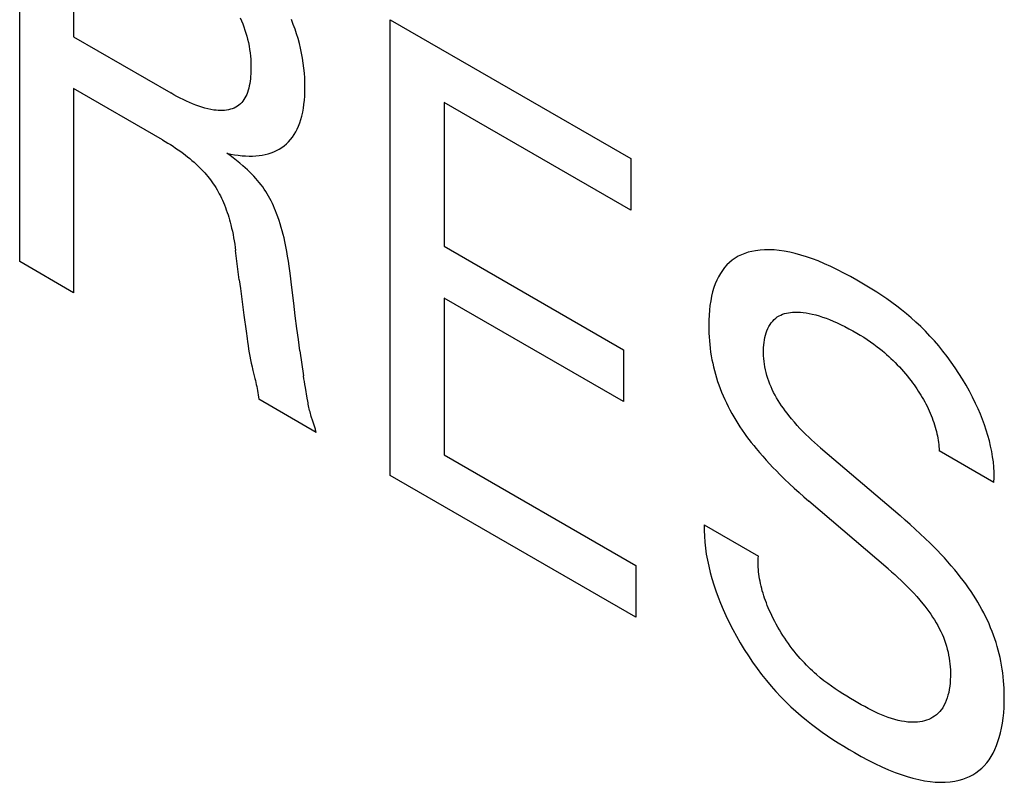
# Model space of a CAD drawing. Extents: x 0 to 594, y 0 to 420.
# Tile 7 of 35: x 223.05 to 226.58, y 195.08 to 197.81. Entities that reach past the tile are written whole.
import ezdxf

# ---------------------------------------------------------------- set-up
doc = ezdxf.new("R2010")
doc.units = 0
doc.header["$LTSCALE"] = 32.67
doc.layers.add('40000_ISO', color=7, linetype='CONTINUOUS')

msp = doc.modelspace()

# ---------------------------------------------------------------- linework, layer by layer
at = {"layer": '40000_ISO', "color": 7, "linetype": 'CONTINUOUS'}
for p, q in [((223.0494, 196.942), (223.0494, 198.575)), ((223.2428, 198.2781), (223.2428, 197.7469)), ((223.84, 197.8153), (223.8447, 197.8044)), ((223.8447, 197.8044), (223.8491, 197.7934)), ((224.0301, 197.7918), (224.0234, 197.8088)), ((224.3774, 196.1753), (224.3774, 197.8083)), ((224.3774, 197.8083), (225.2394, 197.3106)), ((223.8491, 197.7934), (223.8531, 197.7824)), ((223.8531, 197.7824), (223.8568, 197.7714)), ((223.8568, 197.7714), (223.8603, 197.7604)), ((224.0363, 197.7747), (224.0301, 197.7918)), ((224.0419, 197.7576), (224.0363, 197.7747)), ((223.2428, 197.7469), (223.5908, 197.5461)), ((223.8603, 197.7604), (223.8634, 197.7495)), ((223.8634, 197.7495), (223.8661, 197.7386)), ((223.8661, 197.7386), (223.8689, 197.7264)), ((224.0471, 197.7406), (224.0419, 197.7576)), ((224.0518, 197.7236), (224.0471, 197.7406)), ((223.8689, 197.7264), (223.8714, 197.7142)), ((223.8714, 197.7142), (223.8734, 197.7022)), ((223.8734, 197.7022), (223.8751, 197.6902)), ((224.0559, 197.7068), (224.0518, 197.7236)), ((224.0598, 197.6884), (224.0559, 197.7068)), ((223.8751, 197.6902), (223.8764, 197.6784)), ((223.8764, 197.6784), (223.8773, 197.6667)), ((223.8773, 197.6667), (223.878, 197.6552)), ((224.0632, 197.6703), (224.0598, 197.6884)), ((224.0659, 197.6523), (224.0632, 197.6703)), ((223.878, 197.6552), (223.8783, 197.6437)), ((223.8783, 197.6324), (223.8781, 197.6232)), ((223.8783, 197.6437), (223.8783, 197.6324)), ((224.0681, 197.6346), (224.0659, 197.6523)), ((224.0697, 197.617), (224.0681, 197.6346)), ((223.8762, 197.5964), (223.8751, 197.5878)), ((223.877, 197.6052), (223.8762, 197.5964)), ((223.8776, 197.6141), (223.877, 197.6052)), ((223.8781, 197.6232), (223.8776, 197.6141)), ((224.0709, 197.5997), (224.0697, 197.617)), ((224.0715, 197.5826), (224.0709, 197.5997)), ((223.2428, 197.5618), (223.2428, 196.8303)), ((223.5616, 197.3777), (223.2428, 197.5618)), ((223.8682, 197.5555), (223.8658, 197.5481)), ((223.8703, 197.5632), (223.8682, 197.5555)), ((223.8722, 197.5712), (223.8703, 197.5632)), ((223.8737, 197.5794), (223.8722, 197.5712)), ((223.8751, 197.5878), (223.8737, 197.5794)), ((224.0717, 197.5658), (224.0715, 197.5826)), ((224.0715, 197.5502), (224.0717, 197.5658)), ((223.602, 197.5398), (223.5908, 197.5461)), ((223.6132, 197.5337), (223.602, 197.5398)), ((223.6244, 197.5278), (223.6132, 197.5337)), ((223.6356, 197.5222), (223.6244, 197.5278)), ((223.6468, 197.5167), (223.6356, 197.5222)), ((223.8533, 197.522), (223.8494, 197.5165)), ((223.8569, 197.528), (223.8533, 197.522)), ((223.8602, 197.5343), (223.8569, 197.528)), ((223.8631, 197.541), (223.8602, 197.5343)), ((223.8658, 197.5481), (223.8631, 197.541)), ((224.0698, 197.5199), (224.0708, 197.5349)), ((224.0708, 197.5349), (224.0715, 197.5502)), ((223.658, 197.5116), (223.6468, 197.5167)), ((223.6691, 197.5068), (223.658, 197.5116)), ((223.6802, 197.5023), (223.6691, 197.5068)), ((223.6913, 197.4983), (223.6802, 197.5023)), ((223.7023, 197.4946), (223.6913, 197.4983)), ((223.7132, 197.4914), (223.7023, 197.4946)), ((223.7241, 197.4887), (223.7132, 197.4914)), ((223.7348, 197.4864), (223.7241, 197.4887)), ((223.7455, 197.4847), (223.7348, 197.4864)), ((223.7533, 197.4838), (223.7455, 197.4847)), ((223.7979, 197.4858), (223.7908, 197.4845)), ((223.8047, 197.4874), (223.7979, 197.4858)), ((223.8113, 197.4895), (223.8047, 197.4874)), ((223.8177, 197.492), (223.8113, 197.4895)), ((223.8238, 197.4949), (223.8177, 197.492)), ((223.8296, 197.4983), (223.8238, 197.4949)), ((223.8351, 197.5022), (223.8296, 197.4983)), ((223.8403, 197.5065), (223.8351, 197.5022)), ((223.8451, 197.5114), (223.8403, 197.5065)), ((223.8494, 197.5165), (223.8451, 197.5114)), ((224.0637, 197.4769), (224.0662, 197.4909)), ((224.0662, 197.4909), (224.0682, 197.5052)), ((224.0682, 197.5052), (224.0698, 197.5199)), ((224.5709, 197.5114), (224.5709, 196.9964)), ((225.2394, 197.1255), (224.5709, 197.5114)), ((223.7611, 197.4833), (223.7533, 197.4838)), ((223.7687, 197.4831), (223.7611, 197.4833)), ((223.7762, 197.4832), (223.7687, 197.4831)), ((223.7836, 197.4837), (223.7762, 197.4832)), ((223.7908, 197.4845), (223.7836, 197.4837)), ((224.0533, 197.4387), (224.0571, 197.4504)), ((224.0571, 197.4504), (224.0607, 197.4634)), ((224.0607, 197.4634), (224.0637, 197.4769)), ((224.039, 197.4065), (224.0442, 197.4168)), ((224.0442, 197.4168), (224.049, 197.4275)), ((224.049, 197.4275), (224.0533, 197.4387)), ((224.0134, 197.3711), (224.0204, 197.3791)), ((224.0204, 197.3791), (224.0271, 197.3877)), ((224.0271, 197.3877), (224.0332, 197.3968)), ((224.0332, 197.3968), (224.039, 197.4065)), ((223.5616, 197.3777), (223.5709, 197.3723)), ((223.5709, 197.3723), (223.5802, 197.3666)), ((223.5802, 197.3666), (223.5896, 197.3609)), ((223.5896, 197.3609), (223.5989, 197.3549)), ((223.5989, 197.3549), (223.6082, 197.3487)), ((223.6082, 197.3487), (223.6175, 197.3423)), ((223.9704, 197.3396), (223.9798, 197.3446)), ((223.9798, 197.3446), (223.9888, 197.3503)), ((223.9888, 197.3503), (223.9974, 197.3566)), ((223.9974, 197.3566), (224.0056, 197.3635)), ((224.0056, 197.3635), (224.0134, 197.3711)), ((223.6175, 197.3423), (223.6268, 197.3357)), ((223.6268, 197.3357), (223.6361, 197.3289)), ((223.6361, 197.3289), (223.6438, 197.3231)), ((223.6438, 197.3231), (223.6514, 197.317)), ((223.6514, 197.317), (223.6591, 197.3108)), ((223.6591, 197.3108), (223.6667, 197.3044)), ((223.8036, 197.3219), (223.7921, 197.3303)), ((223.7921, 197.3303), (223.8058, 197.3272)), ((223.8151, 197.3132), (223.8036, 197.3219)), ((223.8058, 197.3272), (223.8195, 197.3246)), ((223.8266, 197.3042), (223.8151, 197.3132)), ((223.8195, 197.3246), (223.833, 197.3226)), ((223.833, 197.3226), (223.8464, 197.321)), ((223.8464, 197.321), (223.8591, 197.3201)), ((223.8591, 197.3201), (223.8715, 197.3196)), ((223.8715, 197.3196), (223.8838, 197.3197)), ((223.8838, 197.3197), (223.8959, 197.3203)), ((223.8959, 197.3203), (223.9073, 197.3214)), ((223.9073, 197.3214), (223.9186, 197.323)), ((223.9186, 197.323), (223.9296, 197.3252)), ((223.9296, 197.3252), (223.9404, 197.328)), ((223.9404, 197.328), (223.9507, 197.3313)), ((223.9507, 197.3313), (223.9607, 197.3351)), ((223.9607, 197.3351), (223.9704, 197.3396)), ((225.2394, 197.3106), (225.2394, 197.1255)), ((223.6667, 197.3044), (223.6742, 197.2978)), ((223.6742, 197.2978), (223.6817, 197.291)), ((223.6817, 197.291), (223.6892, 197.2839)), ((223.6892, 197.2839), (223.6965, 197.2767)), ((223.6965, 197.2767), (223.702, 197.271)), ((223.8381, 197.2949), (223.8266, 197.3042)), ((223.8494, 197.2852), (223.8381, 197.2949)), ((223.8574, 197.2782), (223.8494, 197.2852)), ((223.8653, 197.2709), (223.8574, 197.2782)), ((223.702, 197.271), (223.7075, 197.2653)), ((223.7075, 197.2653), (223.7128, 197.2593)), ((223.7128, 197.2593), (223.7181, 197.2533)), ((223.7181, 197.2533), (223.7233, 197.2471)), ((223.7233, 197.2471), (223.7284, 197.2408)), ((223.7284, 197.2408), (223.7334, 197.2343)), ((223.8731, 197.2634), (223.8653, 197.2709)), ((223.8808, 197.2557), (223.8731, 197.2634)), ((223.8884, 197.2477), (223.8808, 197.2557)), ((223.8959, 197.2395), (223.8884, 197.2477)), ((223.9022, 197.2323), (223.8959, 197.2395)), ((223.7334, 197.2343), (223.7383, 197.2277)), ((223.7383, 197.2277), (223.743, 197.2209)), ((223.743, 197.2209), (223.7477, 197.2138)), ((223.7477, 197.2138), (223.7522, 197.2066)), ((223.7522, 197.2066), (223.7566, 197.1993)), ((223.9083, 197.2248), (223.9022, 197.2323)), ((223.9144, 197.2172), (223.9083, 197.2248)), ((223.9203, 197.2094), (223.9144, 197.2172)), ((223.9259, 197.2014), (223.9203, 197.2094)), ((223.7566, 197.1993), (223.7608, 197.1919)), ((223.7608, 197.1919), (223.7649, 197.1844)), ((223.7649, 197.1844), (223.7688, 197.1768)), ((223.7688, 197.1768), (223.7725, 197.1691)), ((223.7725, 197.1691), (223.7761, 197.1614)), ((223.9314, 197.1931), (223.9259, 197.2014)), ((223.9366, 197.1849), (223.9314, 197.1931)), ((223.9415, 197.1764), (223.9366, 197.1849)), ((223.9462, 197.1678), (223.9415, 197.1764)), ((223.9507, 197.1591), (223.9462, 197.1678)), ((223.7761, 197.1614), (223.7795, 197.1537)), ((223.7795, 197.1537), (223.7832, 197.1448)), ((223.7832, 197.1448), (223.7867, 197.1359)), ((223.7867, 197.1359), (223.79, 197.127)), ((223.955, 197.1503), (223.9507, 197.1591)), ((223.9591, 197.1415), (223.955, 197.1503)), ((223.9629, 197.1325), (223.9591, 197.1415)), ((223.9666, 197.1236), (223.9629, 197.1325)), ((223.79, 197.127), (223.7932, 197.1181)), ((223.7932, 197.1181), (223.7961, 197.1093)), ((223.7961, 197.1093), (223.7989, 197.1004)), ((223.7989, 197.1004), (223.8015, 197.0915)), ((223.9702, 197.1146), (223.9666, 197.1236)), ((223.9748, 197.1019), (223.9702, 197.1146)), ((223.9792, 197.0892), (223.9748, 197.1019)), ((223.8015, 197.0915), (223.8039, 197.0826)), ((223.8039, 197.0826), (223.8062, 197.0738)), ((223.8062, 197.0738), (223.8091, 197.062)), ((223.8091, 197.062), (223.8117, 197.0503)), ((223.9832, 197.0766), (223.9792, 197.0892)), ((223.987, 197.064), (223.9832, 197.0766)), ((223.9905, 197.0514), (223.987, 197.064)), ((223.8117, 197.0503), (223.8141, 197.0387)), ((223.8141, 197.0387), (223.8163, 197.0271)), ((223.8163, 197.0271), (223.8183, 197.0156)), ((223.9937, 197.0388), (223.9905, 197.0514)), ((223.9968, 197.0263), (223.9937, 197.0388)), ((223.9996, 197.0139), (223.9968, 197.0263)), ((223.8183, 197.0156), (223.8201, 197.0041)), ((223.8201, 197.0041), (223.8217, 196.9927)), ((223.8217, 196.9927), (223.8232, 196.9814)), ((224.0033, 196.9961), (223.9996, 197.0139)), ((224.0066, 196.9784), (224.0033, 196.9961)), ((224.5709, 196.9964), (225.2133, 196.6255)), ((223.8361, 196.8764), (223.8232, 196.9814)), ((224.0096, 196.9608), (224.0066, 196.9784)), ((224.0124, 196.9433), (224.0096, 196.9608)), ((225.6249, 196.9606), (225.6139, 196.9542)), ((225.6364, 196.9662), (225.6249, 196.9606)), ((225.6483, 196.971), (225.6364, 196.9662)), ((225.6607, 196.975), (225.6483, 196.971)), ((225.6734, 196.9783), (225.6607, 196.975)), ((225.6864, 196.9808), (225.6734, 196.9783)), ((225.7028, 196.9829), (225.6864, 196.9808)), ((225.7195, 196.984), (225.7028, 196.9829)), ((225.7366, 196.9842), (225.7195, 196.984)), ((225.754, 196.9834), (225.7366, 196.9842)), ((225.7717, 196.9816), (225.754, 196.9834)), ((225.7896, 196.9791), (225.7717, 196.9816)), ((225.8094, 196.9753), (225.7896, 196.9791)), ((225.8294, 196.9707), (225.8094, 196.9753)), ((225.8496, 196.9652), (225.8294, 196.9707)), ((225.8699, 196.9588), (225.8496, 196.9652)), ((225.8904, 196.9517), (225.8699, 196.9588)), ((223.2428, 196.8303), (223.0494, 196.942)), ((224.015, 196.9258), (224.0124, 196.9433)), ((224.0174, 196.9084), (224.015, 196.9258)), ((225.576, 196.9205), (225.5681, 196.9102)), ((225.5844, 196.93), (225.576, 196.9205)), ((225.5934, 196.9387), (225.5844, 196.93)), ((225.6034, 196.9469), (225.5934, 196.9387)), ((225.6139, 196.9542), (225.6034, 196.9469)), ((225.9109, 196.9438), (225.8904, 196.9517)), ((225.9339, 196.9341), (225.9109, 196.9438)), ((225.957, 196.9237), (225.9339, 196.9341)), ((225.9802, 196.9124), (225.957, 196.9237)), ((224.0196, 196.8911), (224.0174, 196.9084)), ((224.0236, 196.8581), (224.0196, 196.8911)), ((225.5541, 196.8875), (225.548, 196.8752)), ((225.5608, 196.8992), (225.5541, 196.8875)), ((225.5681, 196.9102), (225.5608, 196.8992)), ((226.0035, 196.9005), (225.9802, 196.9124)), ((226.0268, 196.888), (226.0035, 196.9005)), ((226.0502, 196.8749), (226.0268, 196.888)), ((223.8361, 196.8764), (223.8403, 196.8449)), ((224.0314, 196.7922), (224.0236, 196.8581)), ((225.5425, 196.8622), (225.5376, 196.8486)), ((225.548, 196.8752), (225.5425, 196.8622)), ((226.0681, 196.8646), (226.0502, 196.8749)), ((226.0859, 196.854), (226.0681, 196.8646)), ((226.1038, 196.843), (226.0859, 196.854)), ((223.8403, 196.8449), (223.8531, 196.7499)), ((225.5292, 196.8178), (225.526, 196.8016)), ((225.5331, 196.8335), (225.5292, 196.8178)), ((225.5376, 196.8486), (225.5331, 196.8335)), ((226.1217, 196.8317), (226.1038, 196.843)), ((226.1395, 196.82), (226.1217, 196.8317)), ((226.1573, 196.8078), (226.1395, 196.82)), ((224.037, 196.7473), (224.0314, 196.7922)), ((224.5709, 196.8112), (224.5709, 196.2488)), ((225.2133, 196.4403), (224.5709, 196.8112)), ((225.5235, 196.7848), (225.5215, 196.7676)), ((225.526, 196.8016), (225.5235, 196.7848)), ((226.1751, 196.7952), (226.1573, 196.8078)), ((226.1927, 196.7821), (226.1751, 196.7952)), ((226.2102, 196.7685), (226.1927, 196.7821)), ((223.8531, 196.7499), (223.8607, 196.6923)), ((224.0428, 196.7023), (224.037, 196.7473)), ((225.5201, 196.75), (225.5193, 196.732)), ((225.5215, 196.7676), (225.5201, 196.75)), ((225.7649, 196.7432), (225.7709, 196.747)), ((225.7709, 196.747), (225.7771, 196.7502)), ((225.7771, 196.7502), (225.7836, 196.7529)), ((225.7836, 196.7529), (225.7903, 196.7553)), ((225.7903, 196.7553), (225.7973, 196.7572)), ((225.7973, 196.7572), (225.8044, 196.7586)), ((225.8044, 196.7586), (225.8117, 196.7597)), ((225.8117, 196.7597), (225.8191, 196.7605)), ((225.8191, 196.7605), (225.8267, 196.7609)), ((225.8267, 196.7609), (225.837, 196.761)), ((225.837, 196.761), (225.8474, 196.7605)), ((225.8474, 196.7605), (225.8579, 196.7595)), ((225.8579, 196.7595), (225.8686, 196.7581)), ((225.8686, 196.7581), (225.8794, 196.7561)), ((225.8794, 196.7561), (225.8903, 196.7538)), ((225.8903, 196.7538), (225.9025, 196.7507)), ((225.9025, 196.7507), (225.9148, 196.7471)), ((225.9148, 196.7471), (225.9272, 196.743)), ((226.2276, 196.7544), (226.2102, 196.7685)), ((226.2449, 196.7397), (226.2276, 196.7544)), ((225.5191, 196.7213), (225.519, 196.7106)), ((225.519, 196.7106), (225.5192, 196.6977)), ((225.5193, 196.732), (225.5191, 196.7213)), ((225.7312, 196.7018), (225.7349, 196.7091)), ((225.7349, 196.7091), (225.739, 196.716)), ((225.739, 196.716), (225.7434, 196.7224)), ((225.7434, 196.7224), (225.7483, 196.7284)), ((225.7483, 196.7284), (225.7535, 196.7338)), ((225.7535, 196.7338), (225.759, 196.7388)), ((225.759, 196.7388), (225.7649, 196.7432)), ((225.9272, 196.743), (225.9397, 196.7386)), ((225.9397, 196.7386), (225.9522, 196.7337)), ((225.9522, 196.7337), (225.9648, 196.7285)), ((225.9648, 196.7285), (225.979, 196.7223)), ((225.979, 196.7223), (225.9932, 196.7156)), ((225.9932, 196.7156), (226.0074, 196.7086)), ((226.0074, 196.7086), (226.0217, 196.7011)), ((226.2619, 196.7244), (226.2449, 196.7397)), ((226.2788, 196.7085), (226.2619, 196.7244)), ((226.2955, 196.692), (226.2788, 196.7085)), ((223.8607, 196.6923), (223.8642, 196.6666)), ((224.0481, 196.6619), (224.0428, 196.7023)), ((225.5192, 196.6977), (225.5196, 196.6846)), ((225.5196, 196.6846), (225.5202, 196.6715)), ((225.7205, 196.6698), (225.7226, 196.6782)), ((225.7226, 196.6782), (225.725, 196.6863)), ((225.725, 196.6863), (225.7278, 196.694)), ((225.7278, 196.694), (225.7312, 196.7018)), ((226.0217, 196.7011), (226.0359, 196.6933)), ((226.0359, 196.6933), (226.0502, 196.6851)), ((226.0502, 196.6851), (226.0623, 196.6779)), ((226.0623, 196.6779), (226.0744, 196.6703)), ((226.3119, 196.6748), (226.2955, 196.692)), ((226.3278, 196.6574), (226.3119, 196.6748)), ((223.8642, 196.6666), (223.866, 196.6537)), ((223.866, 196.6537), (223.8679, 196.6409)), ((223.8679, 196.6409), (223.8699, 196.6281)), ((224.0537, 196.6214), (224.0481, 196.6619)), ((225.5202, 196.6715), (225.5212, 196.6582)), ((225.5212, 196.6582), (225.5224, 196.6448)), ((225.5224, 196.6448), (225.524, 196.6313)), ((225.7157, 196.6332), (225.7164, 196.6428)), ((225.7164, 196.6428), (225.7174, 196.6521)), ((225.7174, 196.6521), (225.7187, 196.6611)), ((225.7187, 196.6611), (225.7205, 196.6698)), ((226.0744, 196.6703), (226.0865, 196.6625)), ((226.0865, 196.6625), (226.0986, 196.6543)), ((226.0986, 196.6543), (226.1106, 196.6457)), ((226.1106, 196.6457), (226.1226, 196.6368)), ((226.3433, 196.6393), (226.3278, 196.6574)), ((226.3586, 196.6206), (226.3433, 196.6393)), ((223.8699, 196.6281), (223.8721, 196.6153)), ((223.8721, 196.6153), (223.8743, 196.6026)), ((223.8743, 196.6026), (223.8767, 196.5899)), ((224.0537, 196.6214), (224.0662, 196.5327)), ((225.2133, 196.6255), (225.2133, 196.4403)), ((225.524, 196.6313), (225.5258, 196.6176)), ((225.5258, 196.6176), (225.528, 196.6038)), ((225.528, 196.6038), (225.5306, 196.5899)), ((225.7154, 196.6234), (225.7157, 196.6332)), ((225.7155, 196.6133), (225.7154, 196.6234)), ((225.7158, 196.6038), (225.7155, 196.6133)), ((225.7165, 196.5941), (225.7158, 196.6038)), ((226.1226, 196.6368), (226.1314, 196.6299)), ((226.1314, 196.6299), (226.1402, 196.6228)), ((226.1402, 196.6228), (226.1489, 196.6154)), ((226.1489, 196.6154), (226.1567, 196.6086)), ((226.1567, 196.6086), (226.1645, 196.6017)), ((226.3734, 196.6014), (226.3586, 196.6206)), ((223.8767, 196.5899), (223.8793, 196.5773)), ((223.8793, 196.5773), (223.8821, 196.5648)), ((225.5306, 196.5899), (225.5332, 196.5772)), ((225.5332, 196.5772), (225.5362, 196.5644)), ((225.7175, 196.5842), (225.7165, 196.5941)), ((225.7189, 196.5742), (225.7175, 196.5842)), ((225.7205, 196.5641), (225.7189, 196.5742)), ((226.1645, 196.6017), (226.1722, 196.5945)), ((226.1722, 196.5945), (226.1798, 196.5872)), ((226.1798, 196.5872), (226.1874, 196.5797)), ((226.1874, 196.5797), (226.1949, 196.572)), ((226.1949, 196.572), (226.2023, 196.5642)), ((226.3879, 196.5817), (226.3734, 196.6014)), ((226.402, 196.5615), (226.3879, 196.5817)), ((223.8821, 196.5648), (223.8837, 196.5578)), ((223.8837, 196.5578), (223.8854, 196.5508)), ((223.8854, 196.5508), (223.8924, 196.5228)), ((224.0679, 196.5221), (224.0662, 196.5327)), ((225.5362, 196.5644), (225.5394, 196.5515)), ((225.5394, 196.5515), (225.543, 196.5385)), ((225.543, 196.5385), (225.5468, 196.5255)), ((225.7226, 196.554), (225.7205, 196.5641)), ((225.7249, 196.5437), (225.7226, 196.554)), ((225.7277, 196.5334), (225.7249, 196.5437)), ((225.7308, 196.5232), (225.7277, 196.5334)), ((226.2023, 196.5642), (226.2096, 196.5562)), ((226.2096, 196.5562), (226.2168, 196.5481)), ((226.2168, 196.5481), (226.2239, 196.5398)), ((226.2239, 196.5398), (226.2309, 196.5313)), ((226.4157, 196.5409), (226.402, 196.5615)), ((226.4288, 196.52), (226.4157, 196.5409)), ((223.8924, 196.5228), (223.8941, 196.5158)), ((223.8941, 196.5158), (223.8958, 196.5087)), ((223.8958, 196.5087), (223.8974, 196.5015)), ((223.8974, 196.5015), (223.899, 196.4942)), ((224.0696, 196.5115), (224.0679, 196.5221)), ((224.0713, 196.5009), (224.0696, 196.5115)), ((224.0732, 196.4902), (224.0713, 196.5009)), ((225.5468, 196.5255), (225.551, 196.5125)), ((225.551, 196.5125), (225.5555, 196.4995)), ((225.5555, 196.4995), (225.5603, 196.4864)), ((225.7343, 196.5129), (225.7308, 196.5232)), ((225.7382, 196.5026), (225.7343, 196.5129)), ((225.7424, 196.4927), (225.7382, 196.5026)), ((226.2309, 196.5313), (226.2378, 196.5226)), ((226.2378, 196.5226), (226.2447, 196.5138)), ((226.2447, 196.5138), (226.2499, 196.5068)), ((226.2499, 196.5068), (226.2551, 196.4997)), ((226.2551, 196.4997), (226.2603, 196.4925)), ((226.4414, 196.4987), (226.4288, 196.52)), ((226.4534, 196.4772), (226.4414, 196.4987)), ((223.899, 196.4942), (223.9005, 196.4869)), ((223.9005, 196.4869), (223.9019, 196.4794)), ((223.9019, 196.4794), (223.9032, 196.4719)), ((223.9032, 196.4719), (223.9044, 196.4642)), ((223.9044, 196.4642), (223.9055, 196.4564)), ((224.0798, 196.4524), (224.0732, 196.4902)), ((225.5603, 196.4864), (225.5653, 196.4734)), ((225.5653, 196.4734), (225.5707, 196.4606)), ((225.7469, 196.4828), (225.7424, 196.4927)), ((225.7517, 196.4729), (225.7469, 196.4828)), ((225.7569, 196.4632), (225.7517, 196.4729)), ((225.7624, 196.4535), (225.7569, 196.4632)), ((226.2603, 196.4925), (226.2653, 196.4852)), ((226.2653, 196.4852), (226.2702, 196.4778)), ((226.2702, 196.4778), (226.275, 196.4703)), ((226.275, 196.4703), (226.2797, 196.4627)), ((226.2797, 196.4627), (226.2843, 196.4551)), ((226.4648, 196.4553), (226.4534, 196.4772)), ((223.9055, 196.4564), (223.9063, 196.4484)), ((224.1118, 196.3298), (223.9063, 196.4484)), ((224.0818, 196.4414), (224.0798, 196.4524)), ((224.0829, 196.4358), (224.0818, 196.4414)), ((224.0839, 196.4303), (224.0829, 196.4358)), ((224.085, 196.4248), (224.0839, 196.4303)), ((225.5707, 196.4606), (225.5763, 196.4478)), ((225.5763, 196.4478), (225.5823, 196.4351)), ((225.5823, 196.4351), (225.5885, 196.4224)), ((225.7681, 196.444), (225.7624, 196.4535)), ((225.774, 196.4346), (225.7681, 196.444)), ((225.7801, 196.4253), (225.774, 196.4346)), ((226.2843, 196.4551), (226.2888, 196.4474)), ((226.2888, 196.4474), (226.2931, 196.4396)), ((226.2931, 196.4396), (226.2972, 196.4318)), ((226.2972, 196.4318), (226.3014, 196.4236)), ((226.4756, 196.4333), (226.4648, 196.4553)), ((226.4843, 196.4143), (226.4756, 196.4333)), ((224.0862, 196.4193), (224.085, 196.4248)), ((224.0874, 196.4138), (224.0862, 196.4193)), ((224.0887, 196.4083), (224.0874, 196.4138)), ((224.09, 196.4029), (224.0887, 196.4083)), ((224.0914, 196.3974), (224.09, 196.4029)), ((224.093, 196.392), (224.0914, 196.3974)), ((224.0945, 196.3867), (224.093, 196.392)), ((225.5885, 196.4224), (225.5949, 196.4099)), ((225.5949, 196.4099), (225.6016, 196.3975)), ((225.6016, 196.3975), (225.6086, 196.3852)), ((225.7865, 196.4161), (225.7801, 196.4253)), ((225.793, 196.4071), (225.7865, 196.4161)), ((225.7996, 196.3983), (225.793, 196.4071)), ((225.8063, 196.3896), (225.7996, 196.3983)), ((226.3014, 196.4236), (226.3053, 196.4154)), ((226.3053, 196.4154), (226.3091, 196.4071)), ((226.3091, 196.4071), (226.3127, 196.3988)), ((226.3127, 196.3988), (226.3162, 196.3904)), ((226.4925, 196.3952), (226.4843, 196.4143)), ((226.5002, 196.3761), (226.4925, 196.3952)), ((224.0956, 196.3833), (224.0945, 196.3867)), ((224.0967, 196.3799), (224.0956, 196.3833)), ((224.0979, 196.3765), (224.0967, 196.3799)), ((224.1025, 196.3628), (224.0979, 196.3765)), ((224.1037, 196.3593), (224.1025, 196.3628)), ((224.1048, 196.3558), (224.1037, 196.3593)), ((224.106, 196.3522), (224.1048, 196.3558)), ((225.6086, 196.3852), (225.6158, 196.373)), ((225.6158, 196.373), (225.6233, 196.361)), ((225.6233, 196.361), (225.6309, 196.3493)), ((225.8161, 196.3776), (225.8063, 196.3896)), ((225.8259, 196.366), (225.8161, 196.3776)), ((225.836, 196.3547), (225.8259, 196.366)), ((226.3162, 196.3904), (226.3194, 196.382)), ((226.3194, 196.382), (226.3225, 196.3737)), ((226.3225, 196.3737), (226.3254, 196.3652)), ((226.3254, 196.3652), (226.3281, 196.3568)), ((226.3281, 196.3568), (226.3306, 196.3485)), ((226.5073, 196.3569), (226.5002, 196.3761)), ((226.5138, 196.3377), (226.5073, 196.3569)), ((224.107, 196.3486), (224.106, 196.3522)), ((224.1081, 196.345), (224.107, 196.3486)), ((224.1091, 196.3413), (224.1081, 196.345)), ((224.1101, 196.3375), (224.1091, 196.3413)), ((224.111, 196.3337), (224.1101, 196.3375)), ((224.1118, 196.3298), (224.111, 196.3337)), ((225.6309, 196.3493), (225.6387, 196.3377)), ((225.6387, 196.3377), (225.6467, 196.3262)), ((225.6467, 196.3262), (225.6549, 196.315)), ((225.8461, 196.3437), (225.836, 196.3547)), ((225.8564, 196.333), (225.8461, 196.3437)), ((225.8668, 196.3226), (225.8564, 196.333)), ((225.8773, 196.3125), (225.8668, 196.3226)), ((226.3306, 196.3485), (226.3329, 196.3405)), ((226.3329, 196.3405), (226.3349, 196.3326)), ((226.3349, 196.3326), (226.3368, 196.3247)), ((226.3368, 196.3247), (226.3384, 196.3169)), ((226.5196, 196.3185), (226.5138, 196.3377)), ((225.6549, 196.315), (225.6632, 196.3039)), ((225.6632, 196.3039), (225.6717, 196.2929)), ((225.6717, 196.2929), (225.6803, 196.2822)), ((225.8879, 196.3026), (225.8773, 196.3125)), ((225.8985, 196.293), (225.8879, 196.3026)), ((225.9092, 196.2835), (225.8985, 196.293)), ((226.3384, 196.3169), (226.3399, 196.3091)), ((226.3399, 196.3091), (226.3412, 196.3013)), ((226.3412, 196.3013), (226.3424, 196.2937)), ((226.3424, 196.2937), (226.3433, 196.2861)), ((226.3433, 196.2861), (226.344, 196.2786)), ((226.5249, 196.2993), (226.5196, 196.3185)), ((226.5295, 196.2802), (226.5249, 196.2993)), ((225.6803, 196.2822), (225.689, 196.2715)), ((225.689, 196.2715), (225.7007, 196.2576)), ((225.7007, 196.2576), (225.7126, 196.2439)), ((225.9199, 196.2743), (225.9092, 196.2835)), ((225.9199, 196.2743), (226.2046, 196.0312)), ((226.344, 196.2786), (226.3446, 196.2712)), ((226.3446, 196.2712), (226.3449, 196.2638)), ((226.5413, 196.1504), (226.3449, 196.2638)), ((226.5334, 196.2612), (226.5295, 196.2802)), ((226.5366, 196.2423), (226.5334, 196.2612)), ((224.5709, 196.2488), (225.2574, 195.8524)), ((225.7126, 196.2439), (225.7246, 196.2305)), ((225.7246, 196.2305), (225.7368, 196.2172)), ((225.7368, 196.2172), (225.749, 196.2043)), ((226.5391, 196.2235), (226.5366, 196.2423)), ((226.5408, 196.2049), (226.5391, 196.2235)), ((225.749, 196.2043), (225.7614, 196.1915)), ((225.7614, 196.1915), (225.7738, 196.179)), ((226.5418, 196.1865), (226.5408, 196.2049)), ((226.542, 196.1684), (226.5418, 196.1865)), ((225.2574, 195.6672), (224.3774, 196.1753)), ((225.7738, 196.179), (225.7909, 196.1622)), ((225.7909, 196.1622), (225.8081, 196.1458)), ((225.8081, 196.1458), (225.8254, 196.1297)), ((226.5413, 196.1504), (226.542, 196.1684)), ((225.8254, 196.1297), (225.8428, 196.1139)), ((225.8428, 196.1139), (225.8603, 196.0984)), ((225.8603, 196.0984), (225.8778, 196.0833)), ((226.1625, 195.8403), (225.8778, 196.0833)), ((226.2228, 196.0155), (226.2046, 196.0312)), ((226.241, 195.9995), (226.2228, 196.0155)), ((225.503, 195.9988), (225.5028, 195.9784)), ((225.5028, 195.9784), (225.5034, 195.9576)), ((225.503, 195.9988), (225.6974, 195.8865)), ((226.2591, 195.9832), (226.241, 195.9995)), ((226.2771, 195.9666), (226.2591, 195.9832)), ((225.5034, 195.9576), (225.5049, 195.9366)), ((225.5049, 195.9366), (225.5072, 195.9153)), ((226.2949, 195.9497), (226.2771, 195.9666)), ((226.3127, 195.9324), (226.2949, 195.9497)), ((226.3256, 195.9195), (226.3127, 195.9324)), ((225.5072, 195.9153), (225.5103, 195.8937)), ((226.3384, 195.9064), (226.3256, 195.9195)), ((226.3511, 195.8931), (226.3384, 195.9064)), ((225.5103, 195.8937), (225.5142, 195.872)), ((225.5142, 195.872), (225.5189, 195.8501)), ((225.6962, 195.8627), (225.6963, 195.8708)), ((225.6962, 195.8546), (225.6962, 195.8627)), ((225.6963, 195.8708), (225.6968, 195.8787)), ((225.6968, 195.8787), (225.6974, 195.8865)), ((226.3637, 195.8795), (226.3511, 195.8931)), ((226.3761, 195.8657), (226.3637, 195.8795)), ((226.3884, 195.8517), (226.3761, 195.8657)), ((225.2574, 195.8524), (225.2574, 195.6672)), ((225.5189, 195.8501), (225.5243, 195.8281)), ((225.5243, 195.8281), (225.5304, 195.806)), ((225.6965, 195.8465), (225.6962, 195.8546)), ((225.697, 195.8382), (225.6965, 195.8465)), ((225.6978, 195.8299), (225.697, 195.8382)), ((225.6987, 195.8215), (225.6978, 195.8299)), ((226.1625, 195.8403), (226.1741, 195.8302)), ((226.1741, 195.8302), (226.1857, 195.82)), ((226.4006, 195.8373), (226.3884, 195.8517)), ((226.4108, 195.8249), (226.4006, 195.8373)), ((225.5304, 195.806), (225.5372, 195.7838)), ((225.6999, 195.8131), (225.6987, 195.8215)), ((225.7013, 195.8046), (225.6999, 195.8131)), ((225.7028, 195.7961), (225.7013, 195.8046)), ((225.7046, 195.7876), (225.7028, 195.7961)), ((226.1857, 195.82), (226.1973, 195.8095)), ((226.1973, 195.8095), (226.2087, 195.7989)), ((226.2087, 195.7989), (226.2201, 195.7879)), ((226.4208, 195.8123), (226.4108, 195.8249)), ((226.4307, 195.7994), (226.4208, 195.8123)), ((226.4404, 195.7864), (226.4307, 195.7994)), ((225.5372, 195.7838), (225.5446, 195.7616)), ((225.5446, 195.7616), (225.5527, 195.7393)), ((225.7066, 195.779), (225.7046, 195.7876)), ((225.7088, 195.7704), (225.7066, 195.779)), ((225.7111, 195.7617), (225.7088, 195.7704)), ((225.7137, 195.7531), (225.7111, 195.7617)), ((226.2201, 195.7879), (226.2314, 195.7767)), ((226.2314, 195.7767), (226.2426, 195.7652)), ((226.2426, 195.7652), (226.2537, 195.7534)), ((226.4499, 195.7731), (226.4404, 195.7864)), ((226.4591, 195.7596), (226.4499, 195.7731)), ((226.4682, 195.7459), (226.4591, 195.7596)), ((225.5527, 195.7393), (225.5614, 195.7171)), ((225.7164, 195.7444), (225.7137, 195.7531)), ((225.7193, 195.7357), (225.7164, 195.7444)), ((225.7223, 195.727), (225.7193, 195.7357)), ((225.7256, 195.7184), (225.7223, 195.727)), ((226.2537, 195.7534), (226.2646, 195.7412)), ((226.2646, 195.7412), (226.2754, 195.7287)), ((226.2754, 195.7287), (226.2861, 195.7158)), ((226.476, 195.7336), (226.4682, 195.7459)), ((226.4836, 195.721), (226.476, 195.7336)), ((226.4909, 195.7083), (226.4836, 195.721)), ((225.5614, 195.7171), (225.5707, 195.695)), ((225.5707, 195.695), (225.5806, 195.673)), ((225.729, 195.7097), (225.7256, 195.7184)), ((225.7325, 195.7011), (225.729, 195.7097)), ((225.7362, 195.6924), (225.7325, 195.7011)), ((225.7401, 195.6838), (225.7362, 195.6924)), ((226.2861, 195.7158), (226.2934, 195.7065)), ((226.2934, 195.7065), (226.3006, 195.6971)), ((226.3006, 195.6971), (226.3077, 195.6875)), ((226.3077, 195.6875), (226.3146, 195.6778)), ((226.498, 195.6955), (226.4909, 195.7083)), ((226.5049, 195.6826), (226.498, 195.6955)), ((225.5806, 195.673), (225.5924, 195.6482)), ((225.745, 195.6733), (225.7401, 195.6838)), ((225.7501, 195.6628), (225.745, 195.6733)), ((225.7555, 195.6524), (225.7501, 195.6628)), ((225.761, 195.6421), (225.7555, 195.6524)), ((226.3146, 195.6778), (226.3213, 195.6679)), ((226.3213, 195.6679), (226.3277, 195.6578)), ((226.3277, 195.6578), (226.334, 195.6477)), ((226.5114, 195.6695), (226.5049, 195.6826)), ((226.5177, 195.6563), (226.5114, 195.6695)), ((226.5237, 195.6431), (226.5177, 195.6563)), ((225.5924, 195.6482), (225.605, 195.6237)), ((225.605, 195.6237), (225.6181, 195.5994)), ((225.7667, 195.6319), (225.761, 195.6421)), ((225.7726, 195.6217), (225.7667, 195.6319)), ((225.7787, 195.6117), (225.7726, 195.6217)), ((226.334, 195.6477), (226.3399, 195.6374)), ((226.3399, 195.6374), (226.3455, 195.627)), ((226.3455, 195.627), (226.3508, 195.6166)), ((226.3508, 195.6166), (226.3557, 195.606)), ((226.5294, 195.6298), (226.5237, 195.6431)), ((226.5348, 195.6165), (226.5294, 195.6298)), ((226.5399, 195.6031), (226.5348, 195.6165)), ((225.6181, 195.5994), (225.6319, 195.5755)), ((225.785, 195.6017), (225.7787, 195.6117)), ((225.7914, 195.5919), (225.785, 195.6017)), ((225.7979, 195.5822), (225.7914, 195.5919)), ((225.8046, 195.5727), (225.7979, 195.5822)), ((226.3557, 195.606), (226.3603, 195.5954)), ((226.3603, 195.5954), (226.3644, 195.5848)), ((226.3644, 195.5848), (226.368, 195.5741)), ((226.5446, 195.5897), (226.5399, 195.6031)), ((226.549, 195.5762), (226.5446, 195.5897)), ((225.6319, 195.5755), (225.6462, 195.5519)), ((225.6462, 195.5519), (225.6611, 195.5287)), ((225.8114, 195.5633), (225.8046, 195.5727)), ((225.8184, 195.5541), (225.8114, 195.5633)), ((225.8254, 195.5451), (225.8184, 195.5541)), ((225.8326, 195.5362), (225.8254, 195.5451)), ((226.368, 195.5741), (226.3713, 195.5634)), ((226.3713, 195.5634), (226.3742, 195.5527)), ((226.3742, 195.5527), (226.3768, 195.542)), ((226.5531, 195.5629), (226.549, 195.5762)), ((226.5568, 195.5495), (226.5531, 195.5629)), ((226.5603, 195.5362), (226.5568, 195.5495)), ((225.6611, 195.5287), (225.6765, 195.5059)), ((225.8399, 195.5275), (225.8326, 195.5362)), ((225.8472, 195.5191), (225.8399, 195.5275)), ((225.8547, 195.5108), (225.8472, 195.5191)), ((225.8618, 195.5032), (225.8547, 195.5108)), ((226.3768, 195.542), (226.3789, 195.5313)), ((226.3789, 195.5313), (226.3808, 195.5207)), ((226.3808, 195.5207), (226.3823, 195.5102)), ((226.3823, 195.5102), (226.3835, 195.4998)), ((226.5634, 195.523), (226.5603, 195.5362)), ((226.5662, 195.5098), (226.5634, 195.523)), ((226.5689, 195.4956), (226.5662, 195.5098)), ((225.6765, 195.5059), (225.6924, 195.4837)), ((225.6924, 195.4837), (225.7087, 195.462)), ((225.8689, 195.4958), (225.8618, 195.5032)), ((225.8762, 195.4886), (225.8689, 195.4958)), ((225.8834, 195.4815), (225.8762, 195.4886)), ((225.8908, 195.4747), (225.8834, 195.4815)), ((225.8982, 195.468), (225.8908, 195.4747)), ((226.3835, 195.4998), (226.3844, 195.4894)), ((226.3844, 195.4894), (226.385, 195.4792)), ((226.385, 195.4792), (226.3854, 195.4667)), ((226.5712, 195.4814), (226.5689, 195.4956)), ((226.5731, 195.4674), (226.5712, 195.4814)), ((225.7087, 195.462), (225.7255, 195.441)), ((225.7255, 195.441), (225.7426, 195.4206)), ((225.9056, 195.4614), (225.8982, 195.468)), ((225.9188, 195.4504), (225.9056, 195.4614)), ((225.9321, 195.4398), (225.9188, 195.4504)), ((225.9455, 195.4296), (225.9321, 195.4398)), ((226.3849, 195.4426), (226.3841, 195.431)), ((226.3854, 195.4546), (226.3849, 195.4426)), ((226.3854, 195.4667), (226.3854, 195.4546)), ((226.5747, 195.4535), (226.5731, 195.4674)), ((226.576, 195.4398), (226.5747, 195.4535)), ((226.577, 195.4261), (226.576, 195.4398)), ((225.7426, 195.4206), (225.76, 195.4008)), ((225.959, 195.4198), (225.9455, 195.4296)), ((225.9726, 195.4103), (225.959, 195.4198)), ((225.9862, 195.4012), (225.9726, 195.4103)), ((226.3811, 195.4086), (226.3791, 195.3979)), ((226.3828, 195.4196), (226.3811, 195.4086)), ((226.3841, 195.431), (226.3828, 195.4196)), ((226.5778, 195.4126), (226.577, 195.4261)), ((226.5782, 195.3993), (226.5778, 195.4126)), ((225.76, 195.4008), (225.7775, 195.3821)), ((225.7775, 195.3821), (225.7953, 195.3641)), ((225.9999, 195.3924), (225.9862, 195.4012)), ((226.0137, 195.3839), (225.9999, 195.3924)), ((226.0274, 195.3756), (226.0137, 195.3839)), ((226.0412, 195.3675), (226.0274, 195.3756)), ((226.0535, 195.3604), (226.0412, 195.3675)), ((226.3702, 195.3684), (226.3664, 195.3595)), ((226.3736, 195.3778), (226.3702, 195.3684)), ((226.3765, 195.3877), (226.3736, 195.3778)), ((226.3791, 195.3979), (226.3765, 195.3877)), ((226.5784, 195.386), (226.5782, 195.3993)), ((226.5782, 195.3629), (226.5784, 195.3744)), ((226.5784, 195.3744), (226.5784, 195.386)), ((225.7953, 195.3641), (225.8134, 195.3467)), ((225.8134, 195.3467), (225.8317, 195.33)), ((226.0658, 195.3535), (226.0535, 195.3604)), ((226.0781, 195.3468), (226.0658, 195.3535)), ((226.0903, 195.3403), (226.0781, 195.3468)), ((226.1025, 195.3341), (226.0903, 195.3403)), ((226.1147, 195.3282), (226.1025, 195.3341)), ((226.3523, 195.3357), (226.3468, 195.3289)), ((226.3575, 195.3431), (226.3523, 195.3357)), ((226.3621, 195.351), (226.3575, 195.3431)), ((226.3664, 195.3595), (226.3621, 195.351)), ((226.5762, 195.3245), (226.5775, 195.3435)), ((226.5775, 195.3435), (226.5782, 195.3629)), ((225.8317, 195.33), (225.8502, 195.3139)), ((225.8502, 195.3139), (225.8689, 195.2984)), ((225.8689, 195.2984), (225.8877, 195.2835)), ((226.1268, 195.3226), (226.1147, 195.3282)), ((226.1388, 195.3174), (226.1268, 195.3226)), ((226.1508, 195.3125), (226.1388, 195.3174)), ((226.1627, 195.3081), (226.1508, 195.3125)), ((226.1745, 195.3041), (226.1627, 195.3081)), ((226.1863, 195.3005), (226.1745, 195.3041)), ((226.1979, 195.2975), (226.1863, 195.3005)), ((226.2095, 195.295), (226.1979, 195.2975)), ((226.3001, 195.2984), (226.2922, 195.296)), ((226.3077, 195.3013), (226.3001, 195.2984)), ((226.315, 195.3046), (226.3077, 195.3013)), ((226.322, 195.3085), (226.315, 195.3046)), ((226.3287, 195.3128), (226.322, 195.3085)), ((226.3351, 195.3177), (226.3287, 195.3128)), ((226.3411, 195.323), (226.3351, 195.3177)), ((226.3468, 195.3289), (226.3411, 195.323)), ((226.5718, 195.2877), (226.5743, 195.3058)), ((226.5743, 195.3058), (226.5762, 195.3245)), ((225.8877, 195.2835), (225.9067, 195.2692)), ((225.9067, 195.2692), (225.9258, 195.2554)), ((226.2209, 195.293), (226.2095, 195.295)), ((226.2322, 195.2917), (226.2209, 195.293)), ((226.2412, 195.291), (226.2322, 195.2917)), ((226.2501, 195.2908), (226.2412, 195.291)), ((226.2588, 195.291), (226.2501, 195.2908)), ((226.2674, 195.2916), (226.2588, 195.291)), ((226.2759, 195.2926), (226.2674, 195.2916)), ((226.2842, 195.2941), (226.2759, 195.2926)), ((226.2922, 195.296), (226.2842, 195.2941)), ((226.5649, 195.2528), (226.5687, 195.27)), ((226.5687, 195.27), (226.5718, 195.2877)), ((225.9258, 195.2554), (225.945, 195.2421)), ((225.945, 195.2421), (225.9642, 195.2293)), ((225.9642, 195.2293), (225.9835, 195.2169)), ((226.5558, 195.2213), (226.5605, 195.2361)), ((226.5605, 195.2361), (226.5649, 195.2528)), ((225.9835, 195.2169), (226.0027, 195.205)), ((226.0027, 195.205), (226.022, 195.1934)), ((226.022, 195.1934), (226.0412, 195.1823)), ((226.5383, 195.1803), (226.5447, 195.1934)), ((226.5447, 195.1934), (226.5506, 195.2071)), ((226.5506, 195.2071), (226.5558, 195.2213)), ((226.0412, 195.1823), (226.0658, 195.1686)), ((226.0658, 195.1686), (226.0902, 195.1555)), ((226.5155, 195.1454), (226.5237, 195.1563)), ((226.5237, 195.1563), (226.5313, 195.1679)), ((226.5313, 195.1679), (226.5383, 195.1803)), ((226.0902, 195.1555), (226.1146, 195.1431)), ((226.1146, 195.1431), (226.1389, 195.1316)), ((226.1389, 195.1316), (226.1631, 195.1209)), ((226.1631, 195.1209), (226.1872, 195.1111)), ((226.4872, 195.1174), (226.4973, 195.1259)), ((226.4973, 195.1259), (226.5067, 195.1352)), ((226.5067, 195.1352), (226.5155, 195.1454)), ((226.1872, 195.1111), (226.2085, 195.1033)), ((226.2085, 195.1033), (226.2297, 195.0964)), ((226.2297, 195.0964), (226.2507, 195.0903)), ((226.2507, 195.0903), (226.2716, 195.0852)), ((226.2716, 195.0852), (226.2922, 195.0811)), ((226.4171, 195.0834), (226.4298, 195.0871)), ((226.4298, 195.0871), (226.4421, 195.0916)), ((226.4421, 195.0916), (226.4541, 195.0968)), ((226.4541, 195.0968), (226.4656, 195.1029)), ((226.4656, 195.1029), (226.4767, 195.1098)), ((226.4767, 195.1098), (226.4872, 195.1174)), ((226.2922, 195.0811), (226.3125, 195.0781)), ((226.3125, 195.0781), (226.3308, 195.0764)), ((226.3308, 195.0764), (226.3489, 195.0757)), ((226.3489, 195.0757), (226.3665, 195.0759)), ((226.3665, 195.0759), (226.3838, 195.0773)), ((226.3838, 195.0773), (226.4007, 195.0798)), ((226.4007, 195.0798), (226.4171, 195.0834))]:
    msp.add_line(p, q, dxfattribs=at)

doc.saveas('drawing.dxf')
